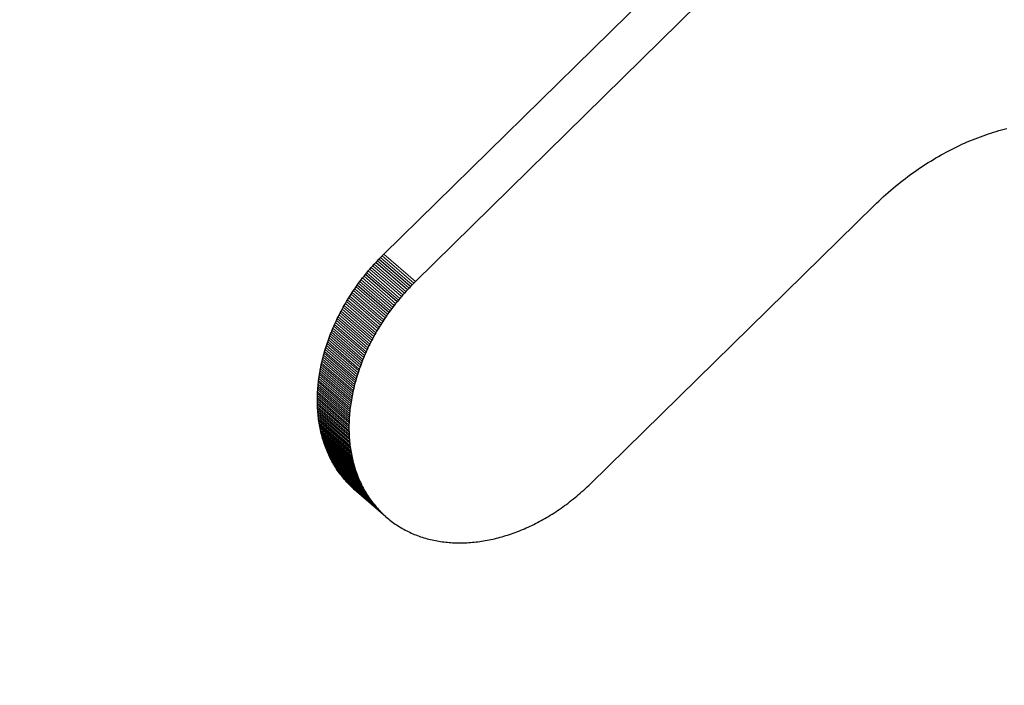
# Model space of a CAD drawing. Header units: millimetres. Extents: x 5 to 418, y 2 to 292.
# Tile 8 of 43: x 142.98 to 143.762, y 30.539 to 31.068. Entities that reach past the tile are written whole.
import ezdxf

# ---------------------------------------------------------------- set-up
doc = ezdxf.new("R2010")
doc.units = ezdxf.units.MM

msp = doc.modelspace()

# ---------------------------------------------------------------- linework, layer by layer
at = {"color": 7, "linetype": 'Continuous', "lineweight": 25}
for p, q in [((143.2693, 30.88134), (143.49384, 31.10183)), ((143.51894, 31.08011), (143.2944, 30.85962)), ((143.74733, 30.97618), (143.74943, 30.9769)), ((143.74943, 30.9769), (143.75152, 30.97758)), ((143.75152, 30.97758), (143.75362, 30.97825)), ((143.75362, 30.97825), (143.75571, 30.97888)), ((143.75571, 30.97888), (143.75781, 30.9795)), ((143.75781, 30.9795), (143.7599, 30.98008)), ((143.7599, 30.98008), (143.762, 30.98064)), ((143.762, 30.98064), (143.76409, 30.98117)), ((143.72849, 30.96862), (143.73058, 30.96956)), ((143.73058, 30.96956), (143.73267, 30.97047)), ((143.73267, 30.97047), (143.73476, 30.97136)), ((143.73476, 30.97136), (143.73685, 30.97224)), ((143.73685, 30.97224), (143.73895, 30.97308)), ((143.73895, 30.97308), (143.74104, 30.97389)), ((143.74104, 30.97389), (143.74314, 30.97467)), ((143.74314, 30.97467), (143.74524, 30.97544)), ((143.74524, 30.97544), (143.74733, 30.97618)), ((143.7119, 30.96018), (143.71396, 30.96132)), ((143.71396, 30.96132), (143.71603, 30.96244)), ((143.71603, 30.96244), (143.7181, 30.96353)), ((143.7181, 30.96353), (143.72017, 30.96459)), ((143.72017, 30.96459), (143.72224, 30.96564)), ((143.72224, 30.96564), (143.72432, 30.96666)), ((143.72432, 30.96666), (143.72641, 30.96765)), ((143.72641, 30.96765), (143.72849, 30.96862)), ((143.69963, 30.9528), (143.70167, 30.95409)), ((143.70167, 30.95409), (143.70371, 30.95536)), ((143.70371, 30.95536), (143.70575, 30.9566)), ((143.70575, 30.9566), (143.70779, 30.95782)), ((143.70779, 30.95782), (143.70985, 30.95901)), ((143.70985, 30.95901), (143.7119, 30.96018)), ((143.68757, 30.94452), (143.68956, 30.94596)), ((143.68956, 30.94596), (143.69157, 30.94738)), ((143.69157, 30.94738), (143.69358, 30.94877)), ((143.69358, 30.94877), (143.69558, 30.95014)), ((143.69558, 30.95014), (143.6976, 30.95148)), ((143.6976, 30.95148), (143.69963, 30.9528)), ((143.67771, 30.93695), (143.67967, 30.93851)), ((143.67967, 30.93851), (143.68164, 30.94005)), ((143.68164, 30.94005), (143.68361, 30.94156)), ((143.68361, 30.94156), (143.68559, 30.94305)), ((143.68559, 30.94305), (143.68757, 30.94452)), ((143.66807, 30.92876), (143.66998, 30.93045)), ((143.66998, 30.93045), (143.6719, 30.93211)), ((143.6719, 30.93211), (143.67383, 30.93375)), ((143.67383, 30.93375), (143.67577, 30.93536)), ((143.67577, 30.93536), (143.67771, 30.93695)), ((143.66053, 30.92178), (143.6624, 30.92355)), ((143.6624, 30.92355), (143.66428, 30.92532)), ((143.66428, 30.92532), (143.66618, 30.92705)), ((143.66618, 30.92705), (143.66807, 30.92876)), ((143.43331, 30.69898), (143.65867, 30.91997)), ((143.65867, 30.91997), (143.66053, 30.92178)), ((143.26293, 30.87479), (143.26418, 30.87611)), ((143.26418, 30.87611), (143.26543, 30.87743)), ((143.26543, 30.87743), (143.2667, 30.87874)), ((143.29053, 30.85571), (143.26543, 30.87743)), ((143.2667, 30.87874), (143.26799, 30.88005)), ((143.26799, 30.88005), (143.2693, 30.88134)), ((143.25581, 30.86663), (143.25695, 30.86801)), ((143.25695, 30.86801), (143.25812, 30.86938)), ((143.25812, 30.86938), (143.2593, 30.87075)), ((143.2593, 30.87075), (143.2605, 30.8721)), ((143.2605, 30.8721), (143.26171, 30.87344)), ((143.26171, 30.87344), (143.26293, 30.87479)), ((143.28803, 30.85306), (143.26293, 30.87479)), ((143.24925, 30.85821), (143.2503, 30.85963)), ((143.2503, 30.85963), (143.25138, 30.86105)), ((143.25138, 30.86105), (143.25245, 30.86245)), ((143.25245, 30.86245), (143.25356, 30.86385)), ((143.25356, 30.86385), (143.25467, 30.86525)), ((143.25467, 30.86525), (143.25581, 30.86663)), ((143.27977, 30.84352), (143.25467, 30.86525)), ((143.2944, 30.85962), (143.29309, 30.85832)), ((143.24423, 30.85101), (143.2452, 30.85247)), ((143.2452, 30.85247), (143.24619, 30.85391)), ((143.24619, 30.85391), (143.24719, 30.85535)), ((143.24719, 30.85535), (143.24821, 30.85678)), ((143.24821, 30.85678), (143.24925, 30.85821)), ((143.27331, 30.83506), (143.24821, 30.85678)), ((143.28803, 30.85306), (143.2868, 30.85172)), ((143.28927, 30.85439), (143.28803, 30.85306)), ((143.29053, 30.85571), (143.28927, 30.85439)), ((143.2918, 30.85702), (143.29053, 30.85571)), ((143.29309, 30.85832), (143.2918, 30.85702)), ((143.23961, 30.84367), (143.2405, 30.84515)), ((143.2405, 30.84515), (143.24141, 30.84662)), ((143.24141, 30.84662), (143.24233, 30.84809)), ((143.24233, 30.84809), (143.24327, 30.84955)), ((143.24327, 30.84955), (143.24423, 30.85101)), ((143.28091, 30.84491), (143.27977, 30.84352)), ((143.28205, 30.84628), (143.28091, 30.84491)), ((143.28322, 30.84766), (143.28205, 30.84628)), ((143.2844, 30.84902), (143.28322, 30.84766)), ((143.28559, 30.85038), (143.2844, 30.84902)), ((143.2868, 30.85172), (143.28559, 30.85038)), ((143.2346, 30.83471), (143.2354, 30.83622)), ((143.2354, 30.83622), (143.23621, 30.83772)), ((143.23621, 30.83772), (143.23704, 30.83921)), ((143.23704, 30.83921), (143.23788, 30.8407)), ((143.23788, 30.8407), (143.23873, 30.84219)), ((143.23873, 30.84219), (143.23961, 30.84367)), ((143.27435, 30.83648), (143.27331, 30.83506)), ((143.2754, 30.8379), (143.27435, 30.83648)), ((143.27647, 30.83932), (143.2754, 30.8379)), ((143.27755, 30.84072), (143.27647, 30.83932)), ((143.27865, 30.84213), (143.27755, 30.84072)), ((143.27977, 30.84352), (143.27865, 30.84213)), ((143.23089, 30.82715), (143.2316, 30.82867)), ((143.2316, 30.82867), (143.23233, 30.83018)), ((143.23233, 30.83018), (143.23307, 30.8317)), ((143.23307, 30.8317), (143.23383, 30.8332)), ((143.23383, 30.8332), (143.2346, 30.83471)), ((143.26932, 30.82928), (143.26837, 30.82783)), ((143.2703, 30.83074), (143.26932, 30.82928)), ((143.27129, 30.83218), (143.2703, 30.83074)), ((143.27229, 30.83362), (143.27129, 30.83218)), ((143.27331, 30.83506), (143.27229, 30.83362)), ((143.22759, 30.81951), (143.22821, 30.82105)), ((143.22821, 30.82105), (143.22886, 30.82257)), ((143.22886, 30.82257), (143.22952, 30.8241)), ((143.22952, 30.8241), (143.2302, 30.82563)), ((143.2302, 30.82563), (143.23089, 30.82715)), ((143.2647, 30.82195), (143.26383, 30.82046)), ((143.2656, 30.82343), (143.2647, 30.82195)), ((143.26651, 30.82489), (143.2656, 30.82343)), ((143.26743, 30.82637), (143.26651, 30.82489)), ((143.26837, 30.82783), (143.26743, 30.82637)), ((143.22471, 30.81183), (143.22525, 30.81338)), ((143.22525, 30.81338), (143.22581, 30.81491)), ((143.22581, 30.81491), (143.22638, 30.81645)), ((143.22638, 30.81645), (143.22698, 30.81798)), ((143.22698, 30.81798), (143.22759, 30.81951)), ((143.2597, 30.81299), (143.25893, 30.81148)), ((143.2605, 30.81449), (143.2597, 30.81299)), ((143.26131, 30.81599), (143.2605, 30.81449)), ((143.26214, 30.81748), (143.26131, 30.81599)), ((143.26298, 30.81898), (143.26214, 30.81748)), ((143.26383, 30.82046), (143.26298, 30.81898)), ((143.22225, 30.80414), (143.22271, 30.80568)), ((143.22271, 30.80568), (143.22319, 30.80722)), ((143.22319, 30.80722), (143.22368, 30.80876)), ((143.22368, 30.80876), (143.22419, 30.81029)), ((143.22419, 30.81029), (143.22471, 30.81183)), ((143.25599, 30.80543), (143.2553, 30.8039)), ((143.2567, 30.80694), (143.25599, 30.80543)), ((143.25743, 30.80846), (143.2567, 30.80694)), ((143.25817, 30.80997), (143.25743, 30.80846)), ((143.25893, 30.81148), (143.25817, 30.80997)), ((143.22023, 30.79643), (143.2206, 30.79797)), ((143.2206, 30.79797), (143.22099, 30.79952)), ((143.22099, 30.79952), (143.22139, 30.80105)), ((143.22139, 30.80105), (143.22182, 30.8026)), ((143.22182, 30.8026), (143.22225, 30.80414)), ((143.25269, 30.79779), (143.25208, 30.79625)), ((143.25331, 30.79932), (143.25269, 30.79779)), ((143.25396, 30.80085), (143.25331, 30.79932)), ((143.25461, 30.80238), (143.25396, 30.80085)), ((143.2553, 30.8039), (143.25461, 30.80238)), ((143.21893, 30.79029), (143.21922, 30.79183)), ((143.21922, 30.79183), (143.21955, 30.79336)), ((143.21955, 30.79336), (143.21988, 30.7949)), ((143.21988, 30.7949), (143.22023, 30.79643)), ((143.24981, 30.79011), (143.24929, 30.78857)), ((143.25035, 30.79165), (143.24981, 30.79011)), ((143.25091, 30.79318), (143.25035, 30.79165)), ((143.25148, 30.79472), (143.25091, 30.79318)), ((143.25208, 30.79625), (143.25148, 30.79472)), ((143.21748, 30.78112), (143.21767, 30.78264)), ((143.21767, 30.78264), (143.21789, 30.78417)), ((143.21789, 30.78417), (143.21812, 30.7857)), ((143.21812, 30.7857), (143.21837, 30.78723)), ((143.21837, 30.78723), (143.21863, 30.78876)), ((143.24735, 30.78241), (143.24692, 30.78087)), ((143.24781, 30.78395), (143.24735, 30.78241)), ((143.24829, 30.78549), (143.24781, 30.78395)), ((143.24878, 30.78703), (143.24829, 30.78549)), ((143.24929, 30.78857), (143.24878, 30.78703)), ((143.21668, 30.77206), (143.21676, 30.77356)), ((143.21676, 30.77356), (143.21688, 30.77507)), ((143.21688, 30.77507), (143.217, 30.77657)), ((143.217, 30.77657), (143.21714, 30.77809)), ((143.21714, 30.77809), (143.2173, 30.77961)), ((143.2173, 30.77961), (143.21748, 30.78112)), ((143.24533, 30.77471), (143.24497, 30.77317)), ((143.2457, 30.77625), (143.24533, 30.77471)), ((143.24609, 30.77779), (143.2457, 30.77625)), ((143.24649, 30.77933), (143.24609, 30.77779)), ((143.24692, 30.78087), (143.24649, 30.77933)), ((143.21649, 30.76608), (143.21651, 30.76757)), ((143.21649, 30.7646), (143.21649, 30.76608)), ((143.21651, 30.76757), (143.21655, 30.76906)), ((143.21655, 30.76906), (143.2166, 30.77056)), ((143.2166, 30.77056), (143.21668, 30.77206)), ((143.24373, 30.76703), (143.24347, 30.7655)), ((143.24432, 30.7701), (143.24402, 30.76856)), ((143.24464, 30.77164), (143.24432, 30.7701)), ((143.24497, 30.77317), (143.24464, 30.77164)), ((143.21651, 30.76312), (143.21649, 30.7646)), ((143.21654, 30.76165), (143.21651, 30.76312)), ((143.21659, 30.76018), (143.21654, 30.76165)), ((143.21667, 30.75872), (143.21659, 30.76018)), ((143.21675, 30.75726), (143.21667, 30.75872)), ((143.24258, 30.7594), (143.2424, 30.75788)), ((143.24277, 30.76092), (143.24258, 30.7594)), ((143.24299, 30.76244), (143.24277, 30.76092)), ((143.24322, 30.76398), (143.24299, 30.76244)), ((143.24347, 30.7655), (143.24322, 30.76398)), ((143.21686, 30.75581), (143.21675, 30.75726)), ((143.21699, 30.75436), (143.21686, 30.75581)), ((143.21713, 30.75293), (143.21699, 30.75436)), ((143.21729, 30.75149), (143.21713, 30.75293)), ((143.21748, 30.75006), (143.21729, 30.75149)), ((143.24177, 30.75033), (143.2417, 30.74883)), ((143.24186, 30.75183), (143.24177, 30.75033)), ((143.24197, 30.75334), (143.24186, 30.75183)), ((143.24209, 30.75485), (143.24197, 30.75334)), ((143.24224, 30.75636), (143.24209, 30.75485)), ((143.2424, 30.75788), (143.24224, 30.75636)), ((143.21768, 30.74864), (143.21748, 30.75006)), ((143.21789, 30.74723), (143.21768, 30.74864)), ((143.21812, 30.74582), (143.21789, 30.74723)), ((143.21838, 30.74442), (143.21812, 30.74582)), ((143.21865, 30.74303), (143.21838, 30.74442)), ((143.21895, 30.74164), (143.21865, 30.74303)), ((143.24161, 30.74585), (143.24159, 30.74435)), ((143.24159, 30.74435), (143.24159, 30.74287)), ((143.24159, 30.74287), (143.2416, 30.7414)), ((143.24165, 30.74733), (143.24161, 30.74585)), ((143.2417, 30.74883), (143.24165, 30.74733)), ((143.21925, 30.74026), (143.21895, 30.74164)), ((143.21958, 30.73889), (143.21925, 30.74026)), ((143.21992, 30.73753), (143.21958, 30.73889)), ((143.22029, 30.73617), (143.21992, 30.73753)), ((143.22067, 30.73483), (143.22029, 30.73617)), ((143.22108, 30.73349), (143.22067, 30.73483)), ((143.2416, 30.7414), (143.24164, 30.73993)), ((143.24164, 30.73993), (143.24169, 30.73846)), ((143.24169, 30.73846), (143.24177, 30.73699)), ((143.24177, 30.73699), (143.24185, 30.73553)), ((143.24185, 30.73553), (143.24196, 30.73409)), ((143.22149, 30.73216), (143.22108, 30.73349)), ((143.22193, 30.73084), (143.22149, 30.73216)), ((143.2224, 30.72953), (143.22193, 30.73084)), ((143.22287, 30.72822), (143.2224, 30.72953)), ((143.22336, 30.72693), (143.22287, 30.72822)), ((143.22388, 30.72565), (143.22336, 30.72693)), ((143.24196, 30.73409), (143.24209, 30.73264)), ((143.24209, 30.73264), (143.24223, 30.7312)), ((143.24223, 30.7312), (143.24239, 30.72977)), ((143.24239, 30.72977), (143.24257, 30.72834)), ((143.24257, 30.72834), (143.24278, 30.72692)), ((143.24278, 30.72692), (143.24299, 30.7255)), ((143.22441, 30.72437), (143.22388, 30.72565)), ((143.22496, 30.72311), (143.22441, 30.72437)), ((143.22553, 30.72186), (143.22496, 30.72311)), ((143.22612, 30.72061), (143.22553, 30.72186)), ((143.22674, 30.71938), (143.22612, 30.72061)), ((143.22736, 30.71815), (143.22674, 30.71938)), ((143.24299, 30.7255), (143.24322, 30.72409)), ((143.24322, 30.72409), (143.24348, 30.7227)), ((143.24348, 30.7227), (143.24375, 30.7213)), ((143.24375, 30.7213), (143.24404, 30.71992)), ((143.24404, 30.71992), (143.24435, 30.71854)), ((143.228, 30.71695), (143.22736, 30.71815)), ((143.25245, 30.69643), (143.22736, 30.71815)), ((143.22867, 30.71574), (143.228, 30.71695)), ((143.22936, 30.71455), (143.22867, 30.71574)), ((143.23006, 30.71338), (143.22936, 30.71455)), ((143.23078, 30.71221), (143.23006, 30.71338)), ((143.23153, 30.71105), (143.23078, 30.71221)), ((143.23229, 30.70991), (143.23153, 30.71105)), ((143.24435, 30.71854), (143.24468, 30.71717)), ((143.24468, 30.71717), (143.24502, 30.7158)), ((143.24502, 30.7158), (143.24539, 30.71444)), ((143.24539, 30.71444), (143.24577, 30.7131)), ((143.24577, 30.7131), (143.24618, 30.71176)), ((143.24618, 30.71176), (143.24659, 30.71043)), ((143.23307, 30.70878), (143.23229, 30.70991)), ((143.23387, 30.70766), (143.23307, 30.70878)), ((143.23469, 30.70656), (143.23387, 30.70766)), ((143.23553, 30.70546), (143.23469, 30.70656)), ((143.23638, 30.70438), (143.23553, 30.70546)), ((143.23726, 30.70331), (143.23638, 30.70438)), ((143.23816, 30.70226), (143.23726, 30.70331)), ((143.24659, 30.71043), (143.24703, 30.70911)), ((143.24703, 30.70911), (143.24749, 30.7078)), ((143.24749, 30.7078), (143.24797, 30.7065)), ((143.24797, 30.7065), (143.24846, 30.70521)), ((143.24846, 30.70521), (143.24897, 30.70392)), ((143.24897, 30.70392), (143.24951, 30.70265)), ((143.23908, 30.70122), (143.23816, 30.70226)), ((143.24, 30.7002), (143.23908, 30.70122)), ((143.24094, 30.69921), (143.24, 30.7002)), ((143.24189, 30.69822), (143.24094, 30.69921)), ((143.24286, 30.69727), (143.24189, 30.69822)), ((143.24384, 30.69632), (143.24286, 30.69727)), ((143.24483, 30.6954), (143.24384, 30.69632)), ((143.24584, 30.6945), (143.24483, 30.6954)), ((143.24951, 30.70265), (143.25006, 30.70139)), ((143.25006, 30.70139), (143.25063, 30.70013)), ((143.25063, 30.70013), (143.25122, 30.69889)), ((143.25122, 30.69889), (143.25183, 30.69765)), ((143.25183, 30.69765), (143.25245, 30.69643)), ((143.25245, 30.69643), (143.2531, 30.69522)), ((143.42934, 30.69519), (143.43067, 30.69644)), ((143.43067, 30.69644), (143.432, 30.6977)), ((143.432, 30.6977), (143.43331, 30.69898)), ((143.27094, 30.67278), (143.24584, 30.6945)), ((143.2531, 30.69522), (143.25377, 30.69402)), ((143.25377, 30.69402), (143.25446, 30.69283)), ((143.25446, 30.69283), (143.25516, 30.69165)), ((143.25516, 30.69165), (143.25588, 30.69049)), ((143.25588, 30.69049), (143.25662, 30.68933)), ((143.25662, 30.68933), (143.25738, 30.68818)), ((143.25738, 30.68818), (143.25816, 30.68706)), ((143.41983, 30.68696), (143.42121, 30.68809)), ((143.42121, 30.68809), (143.42259, 30.68923)), ((143.42259, 30.68923), (143.42395, 30.69039)), ((143.42395, 30.69039), (143.4253, 30.69156)), ((143.4253, 30.69156), (143.42666, 30.69275)), ((143.42666, 30.69275), (143.428, 30.69397)), ((143.428, 30.69397), (143.42934, 30.69519)), ((143.25816, 30.68706), (143.25897, 30.68593)), ((143.25897, 30.68593), (143.25978, 30.68483)), ((143.25978, 30.68483), (143.26062, 30.68374)), ((143.26062, 30.68374), (143.26148, 30.68265)), ((143.26148, 30.68265), (143.26236, 30.68159)), ((143.26236, 30.68159), (143.26326, 30.68053)), ((143.26326, 30.68053), (143.26417, 30.67949)), ((143.41004, 30.67958), (143.41145, 30.68058)), ((143.41145, 30.68058), (143.41287, 30.68161)), ((143.41287, 30.68161), (143.41427, 30.68264)), ((143.41427, 30.68264), (143.41567, 30.6837)), ((143.41567, 30.6837), (143.41707, 30.68477)), ((143.41707, 30.68477), (143.41845, 30.68586)), ((143.41845, 30.68586), (143.41983, 30.68696)), ((143.26417, 30.67949), (143.2651, 30.67847)), ((143.2651, 30.67847), (143.26603, 30.67748)), ((143.26603, 30.67748), (143.26699, 30.6765)), ((143.26699, 30.6765), (143.26795, 30.67554)), ((143.26795, 30.67554), (143.26894, 30.6746)), ((143.26894, 30.6746), (143.26993, 30.67368)), ((143.26993, 30.67368), (143.27094, 30.67278)), ((143.27094, 30.67278), (143.27196, 30.6719)), ((143.27196, 30.6719), (143.27298, 30.67104)), ((143.3971, 30.67136), (143.39856, 30.67221)), ((143.39856, 30.67221), (143.40001, 30.67307)), ((143.40001, 30.67307), (143.40145, 30.67395)), ((143.40145, 30.67395), (143.40289, 30.67484)), ((143.40289, 30.67484), (143.40433, 30.67575)), ((143.40433, 30.67575), (143.40576, 30.67668)), ((143.40576, 30.67668), (143.40719, 30.67763)), ((143.40719, 30.67763), (143.40861, 30.6786)), ((143.40861, 30.6786), (143.41004, 30.67958)), ((143.27298, 30.67104), (143.27403, 30.6702)), ((143.27403, 30.6702), (143.27509, 30.66937)), ((143.27509, 30.66937), (143.27615, 30.66857)), ((143.27615, 30.66857), (143.27723, 30.66778)), ((143.27723, 30.66778), (143.27833, 30.66702)), ((143.27833, 30.66702), (143.27943, 30.66627)), ((143.27943, 30.66627), (143.28054, 30.66554)), ((143.28054, 30.66554), (143.28167, 30.66484)), ((143.28167, 30.66484), (143.2828, 30.66415)), ((143.2828, 30.66415), (143.28395, 30.66348)), ((143.38243, 30.66391), (143.38391, 30.66457)), ((143.38391, 30.66457), (143.38538, 30.66525)), ((143.38538, 30.66525), (143.38686, 30.66596)), ((143.38686, 30.66596), (143.38833, 30.66667)), ((143.38833, 30.66667), (143.38979, 30.66741)), ((143.38979, 30.66741), (143.39126, 30.66817)), ((143.39126, 30.66817), (143.39273, 30.66894)), ((143.39273, 30.66894), (143.39419, 30.66973)), ((143.39419, 30.66973), (143.39565, 30.67053)), ((143.39565, 30.67053), (143.3971, 30.67136)), ((143.28395, 30.66348), (143.28511, 30.66283)), ((143.28511, 30.66283), (143.28628, 30.6622)), ((143.28628, 30.6622), (143.28745, 30.66159)), ((143.28745, 30.66159), (143.28865, 30.661)), ((143.28865, 30.661), (143.28985, 30.66042)), ((143.28985, 30.66042), (143.29105, 30.65986)), ((143.29105, 30.65986), (143.29227, 30.65933)), ((143.29227, 30.65933), (143.2935, 30.65881)), ((143.2935, 30.65881), (143.29474, 30.65832)), ((143.29474, 30.65832), (143.29598, 30.65784)), ((143.29598, 30.65784), (143.29724, 30.65738)), ((143.29724, 30.65738), (143.2985, 30.65694)), ((143.2985, 30.65694), (143.29977, 30.65652)), ((143.29977, 30.65652), (143.30106, 30.65612)), ((143.36019, 30.65608), (143.36168, 30.65648)), ((143.36168, 30.65648), (143.36316, 30.65689)), ((143.36316, 30.65689), (143.36464, 30.65733)), ((143.36464, 30.65733), (143.36612, 30.65778)), ((143.36612, 30.65778), (143.36761, 30.65825)), ((143.36761, 30.65825), (143.3691, 30.65873)), ((143.3691, 30.65873), (143.37058, 30.65923)), ((143.37058, 30.65923), (143.37206, 30.65976)), ((143.37206, 30.65976), (143.37354, 30.66029)), ((143.37354, 30.66029), (143.37503, 30.66085)), ((143.37503, 30.66085), (143.37651, 30.66142)), ((143.37651, 30.66142), (143.37799, 30.66202)), ((143.37799, 30.66202), (143.37947, 30.66263)), ((143.37947, 30.66263), (143.38095, 30.66326)), ((143.38095, 30.66326), (143.38243, 30.66391)), ((143.30106, 30.65612), (143.30234, 30.65574)), ((143.30234, 30.65574), (143.30364, 30.65537)), ((143.30364, 30.65537), (143.30495, 30.65503)), ((143.30495, 30.65503), (143.30626, 30.6547)), ((143.30626, 30.6547), (143.30758, 30.65439)), ((143.30758, 30.65439), (143.3089, 30.6541)), ((143.3089, 30.6541), (143.31024, 30.65383)), ((143.31024, 30.65383), (143.31158, 30.65357)), ((143.31158, 30.65357), (143.31293, 30.65335)), ((143.31293, 30.65335), (143.31429, 30.65313)), ((143.31429, 30.65313), (143.31566, 30.65294)), ((143.31566, 30.65294), (143.31702, 30.65276)), ((143.31702, 30.65276), (143.3184, 30.6526)), ((143.3184, 30.6526), (143.31977, 30.65247)), ((143.31977, 30.65247), (143.32116, 30.65234)), ((143.32116, 30.65234), (143.32255, 30.65224)), ((143.32255, 30.65224), (143.32395, 30.65216)), ((143.32395, 30.65216), (143.32536, 30.6521)), ((143.32536, 30.6521), (143.32677, 30.65205)), ((143.32677, 30.65205), (143.32818, 30.65202)), ((143.32818, 30.65202), (143.3296, 30.65202)), ((143.3296, 30.65202), (143.33102, 30.65202)), ((143.33102, 30.65202), (143.33245, 30.65205)), ((143.33245, 30.65205), (143.33388, 30.6521)), ((143.33388, 30.6521), (143.33531, 30.65216)), ((143.33531, 30.65216), (143.33675, 30.65225)), ((143.33675, 30.65225), (143.3382, 30.65235)), ((143.3382, 30.65235), (143.33965, 30.65247)), ((143.3411, 30.65261), (143.34255, 30.65277)), ((143.34255, 30.65277), (143.34401, 30.65294)), ((143.34401, 30.65294), (143.34547, 30.65313)), ((143.34547, 30.65313), (143.34694, 30.65335)), ((143.34694, 30.65335), (143.3484, 30.65358)), ((143.3484, 30.65358), (143.34987, 30.65383)), ((143.34987, 30.65383), (143.35134, 30.65409)), ((143.35134, 30.65409), (143.35281, 30.65439)), ((143.35281, 30.65439), (143.35428, 30.65469)), ((143.35428, 30.65469), (143.35576, 30.65501)), ((143.35576, 30.65501), (143.35723, 30.65535)), ((143.35723, 30.65535), (143.35871, 30.65571)), ((143.35871, 30.65571), (143.36019, 30.65608))]:
    msp.add_line(p, q, dxfattribs=at)
at = {"color": 7, "linetype": 'Continuous', "lineweight": 18}
for p, q in [((143.28927, 30.85439), (143.26418, 30.87611)), ((143.2918, 30.85702), (143.2667, 30.87874)), ((143.29309, 30.85832), (143.26799, 30.88005)), ((143.2944, 30.85962), (143.2693, 30.88134)), ((143.28205, 30.84628), (143.25695, 30.86801)), ((143.28322, 30.84766), (143.25812, 30.86938)), ((143.2844, 30.84902), (143.2593, 30.87075)), ((143.28559, 30.85038), (143.2605, 30.8721)), ((143.2868, 30.85172), (143.26171, 30.87344)), ((143.2754, 30.8379), (143.2503, 30.85963)), ((143.27647, 30.83932), (143.25138, 30.86105)), ((143.27755, 30.84072), (143.25245, 30.86245)), ((143.27865, 30.84213), (143.25356, 30.86385)), ((143.28091, 30.84491), (143.25581, 30.86663)), ((143.2703, 30.83074), (143.2452, 30.85247)), ((143.27129, 30.83218), (143.24619, 30.85391)), ((143.27229, 30.83362), (143.24719, 30.85535)), ((143.27435, 30.83648), (143.24925, 30.85821)), ((143.2656, 30.82343), (143.2405, 30.84515)), ((143.26651, 30.82489), (143.24141, 30.84662)), ((143.26743, 30.82637), (143.24233, 30.84809)), ((143.26837, 30.82783), (143.24327, 30.84955)), ((143.26932, 30.82928), (143.24423, 30.85101)), ((143.2605, 30.81449), (143.2354, 30.83622)), ((143.26131, 30.81599), (143.23621, 30.83772)), ((143.26214, 30.81748), (143.23704, 30.83921)), ((143.26298, 30.81898), (143.23788, 30.8407)), ((143.26383, 30.82046), (143.23873, 30.84219)), ((143.2647, 30.82195), (143.23961, 30.84367)), ((143.2567, 30.80694), (143.2316, 30.82867)), ((143.25743, 30.80846), (143.23233, 30.83018)), ((143.25817, 30.80997), (143.23307, 30.8317)), ((143.25893, 30.81148), (143.23383, 30.8332)), ((143.2597, 30.81299), (143.2346, 30.83471)), ((143.25331, 30.79932), (143.22821, 30.82105)), ((143.25396, 30.80085), (143.22886, 30.82257)), ((143.25461, 30.80238), (143.22952, 30.8241)), ((143.2553, 30.8039), (143.2302, 30.82563)), ((143.25599, 30.80543), (143.23089, 30.82715)), ((143.25035, 30.79165), (143.22525, 30.81338)), ((143.25091, 30.79318), (143.22581, 30.81491)), ((143.25148, 30.79472), (143.22638, 30.81645)), ((143.25208, 30.79625), (143.22698, 30.81798)), ((143.25269, 30.79779), (143.22759, 30.81951)), ((143.24781, 30.78395), (143.22271, 30.80568)), ((143.24829, 30.78549), (143.22319, 30.80722)), ((143.24878, 30.78703), (143.22368, 30.80876)), ((143.24929, 30.78857), (143.22419, 30.81029)), ((143.24981, 30.79011), (143.22471, 30.81183)), ((143.2457, 30.77625), (143.2206, 30.79797)), ((143.24609, 30.77779), (143.22099, 30.79952)), ((143.24649, 30.77933), (143.22139, 30.80105)), ((143.24692, 30.78087), (143.22182, 30.8026)), ((143.24735, 30.78241), (143.22225, 30.80414)), ((143.24402, 30.76856), (143.21893, 30.79029)), ((143.24432, 30.7701), (143.21922, 30.79183)), ((143.24464, 30.77164), (143.21955, 30.79336)), ((143.24497, 30.77317), (143.21988, 30.7949)), ((143.24533, 30.77471), (143.22023, 30.79643)), ((143.24277, 30.76092), (143.21767, 30.78264)), ((143.24299, 30.76244), (143.21789, 30.78417)), ((143.24322, 30.76398), (143.21812, 30.7857)), ((143.24347, 30.7655), (143.21837, 30.78723)), ((143.24373, 30.76703), (143.21863, 30.78876)), ((143.24186, 30.75183), (143.21676, 30.77356)), ((143.24197, 30.75334), (143.21688, 30.77507)), ((143.24209, 30.75485), (143.217, 30.77657)), ((143.24224, 30.75636), (143.21714, 30.77809)), ((143.2424, 30.75788), (143.2173, 30.77961)), ((143.24258, 30.7594), (143.21748, 30.78112)), ((143.24159, 30.74435), (143.21649, 30.76608)), ((143.24161, 30.74585), (143.21651, 30.76757)), ((143.24165, 30.74733), (143.21655, 30.76906)), ((143.2417, 30.74883), (143.2166, 30.77056)), ((143.24177, 30.75033), (143.21668, 30.77206)), ((143.24159, 30.74287), (143.21649, 30.7646)), ((143.2416, 30.7414), (143.21651, 30.76312)), ((143.24164, 30.73993), (143.21654, 30.76165)), ((143.24169, 30.73846), (143.21659, 30.76018)), ((143.24177, 30.73699), (143.21667, 30.75872)), ((143.24185, 30.73553), (143.21675, 30.75726)), ((143.24196, 30.73409), (143.21686, 30.75581)), ((143.24209, 30.73264), (143.21699, 30.75436)), ((143.24223, 30.7312), (143.21713, 30.75293)), ((143.24239, 30.72977), (143.21729, 30.75149)), ((143.24257, 30.72834), (143.21748, 30.75006)), ((143.24278, 30.72692), (143.21768, 30.74864)), ((143.24299, 30.7255), (143.21789, 30.74723)), ((143.24322, 30.72409), (143.21812, 30.74582)), ((143.24348, 30.7227), (143.21838, 30.74442)), ((143.24375, 30.7213), (143.21865, 30.74303)), ((143.24404, 30.71992), (143.21895, 30.74164)), ((143.24435, 30.71854), (143.21925, 30.74026)), ((143.24468, 30.71717), (143.21958, 30.73889)), ((143.24502, 30.7158), (143.21992, 30.73753)), ((143.24539, 30.71444), (143.22029, 30.73617)), ((143.24577, 30.7131), (143.22067, 30.73483)), ((143.24618, 30.71176), (143.22108, 30.73349)), ((143.24659, 30.71043), (143.22149, 30.73216)), ((143.24703, 30.70911), (143.22193, 30.73084)), ((143.24749, 30.7078), (143.2224, 30.72953)), ((143.24797, 30.7065), (143.22287, 30.72822)), ((143.24846, 30.70521), (143.22336, 30.72693)), ((143.24897, 30.70392), (143.22388, 30.72565)), ((143.24951, 30.70265), (143.22441, 30.72437)), ((143.25006, 30.70139), (143.22496, 30.72311)), ((143.25063, 30.70013), (143.22553, 30.72186)), ((143.25122, 30.69889), (143.22612, 30.72061)), ((143.25183, 30.69765), (143.22674, 30.71938)), ((143.2531, 30.69522), (143.228, 30.71695)), ((143.25377, 30.69402), (143.22867, 30.71574)), ((143.25446, 30.69283), (143.22936, 30.71455)), ((143.25516, 30.69165), (143.23006, 30.71338)), ((143.25588, 30.69049), (143.23078, 30.71221)), ((143.25662, 30.68933), (143.23153, 30.71105)), ((143.25738, 30.68818), (143.23229, 30.70991)), ((143.25816, 30.68706), (143.23307, 30.70878)), ((143.25897, 30.68593), (143.23387, 30.70766)), ((143.25978, 30.68483), (143.23469, 30.70656)), ((143.26062, 30.68374), (143.23553, 30.70546)), ((143.26148, 30.68265), (143.23638, 30.70438)), ((143.26236, 30.68159), (143.23726, 30.70331)), ((143.26326, 30.68053), (143.23816, 30.70226)), ((143.26417, 30.67949), (143.23908, 30.70122)), ((143.2651, 30.67847), (143.24, 30.7002)), ((143.26603, 30.67748), (143.24094, 30.69921)), ((143.26699, 30.6765), (143.24189, 30.69822)), ((143.26795, 30.67554), (143.24286, 30.69727)), ((143.26894, 30.6746), (143.24384, 30.69632)), ((143.26993, 30.67368), (143.24483, 30.6954))]:
    msp.add_line(p, q, dxfattribs=at)
at = {"color": 7, "linetype": 'Continuous', "lineweight": 25}
for points, knots in [([(145.37957, 38.85233), (145.30428, 38.88809), (145.15383, 38.95955), (144.92198, 39.05608), (144.68621, 39.14457), (144.4464, 39.22422), (144.20303, 39.29518), (143.95641, 39.35739), (143.70691, 39.41086), (143.40535, 39.46436), (142.977, 39.52115), (142.43026, 39.5565), (141.85385, 39.54989), (141.123, 39.49571), (140.21628, 39.34857), (138.72061, 38.92158), (136.86794, 38.0512), (135.14923, 36.77949), (134.07894, 35.72959), (133.50645, 35.08449), (133.01142, 34.47095), (132.38516, 33.58499), (131.82811, 32.6106), (131.41811, 31.71929), (131.17375, 31.09175), (130.99481, 30.55599), (130.90565, 30.23002), (130.8654, 30.08284)], [0, 0, 0, 0, 0.015877, 0.031725, 0.047536, 0.063304, 0.079022, 0.094683, 0.110279, 0.125806, 0.150402, 0.18813, 0.222864, 0.250489, 0.313247, 0.37544, 0.500291, 0.624837, 0.687395, 0.717361, 0.74961, 0.801475, 0.87472, 0.913753, 0.947624, 0.976351, 1, 1, 1, 1]), ([(130.8654, 30.08284), (131.13985, 30.86927), (131.68886, 32.44242), (133.13281, 34.61254), (134.92281, 36.47658), (136.99077, 37.92561), (139.19312, 38.8604), (141.38923, 39.22425), (143.43751, 39.00265), (145.20367, 38.20249), (146.57521, 36.88004), (147.46451, 35.1244), (147.80684, 33.04302), (147.58428, 30.7744), (146.80974, 28.46372), (145.52253, 26.25832), (143.81172, 24.30392), (141.78248, 22.72162), (139.55551, 21.61895), (137.27699, 21.06342), (135.10299, 21.10591), (133.26099, 21.63048), (132.36388, 22.36971), (131.97969, 22.6863)], [0, 0, 0, 0, 0.0485, 0.09702, 0.14447, 0.192878, 0.241469, 0.288957, 0.337259, 0.385903, 0.433465, 0.481642, 0.530324, 0.577995, 0.626032, 0.674734, 0.722547, 0.770428, 0.819134, 0.867108, 0.914834, 0.963527, 1, 1, 1, 1]), ([(146.1367, 37.15592), (146.47053, 36.67142), (147.17189, 35.65353), (147.5877, 33.65016), (147.48964, 31.4166), (146.82506, 29.10036), (145.63913, 26.86128), (144.00682, 24.8446), (142.03477, 23.17582), (139.83773, 21.96686), (137.46172, 21.26481), (135.08095, 21.22395), (133.0767, 21.75801), (132.16632, 22.56397), (131.81526, 22.87476)], [0, 0, 0, 0, 0.0772698, 0.162339, 0.2461281, 0.3294854, 0.4145313, 0.4985764, 0.5817197, 0.6667126, 0.7509861, 0.8444545, 0.9400186, 1, 1, 1, 1]), ([(136.51181, 20.62339), (136.58573, 20.61818), (136.73731, 20.60749), (136.97312, 20.6001), (137.22215, 20.59968), (137.48455, 20.60795), (137.87272, 20.63315), (138.3913, 20.69474), (139.17239, 20.84457), (140.25119, 21.15454), (141.58106, 21.72878), (142.88776, 22.519), (144.05228, 23.4161), (145.09049, 24.40184), (146.22305, 25.72554), (147.10578, 27.08172), (147.74631, 28.38859), (148.13459, 29.3824), (148.43095, 30.38575), (148.58674, 31.16808), (148.66747, 31.76483), (148.7106, 32.20736), (148.73945, 32.75439), (148.72886, 33.14643), (148.72307, 33.36044)], [0, 0, 0, 0, 0.0130617, 0.0267873, 0.0411647, 0.0561802, 0.0718319, 0.1073044, 0.1435379, 0.2021734, 0.2861674, 0.3655602, 0.4287333, 0.5001826, 0.5713536, 0.6784303, 0.732454, 0.7855064, 0.8380943, 0.8923504, 0.9104303, 0.9343261, 0.9641498, 1, 1, 1, 1])]:
    msp.add_open_spline(points, degree=3, knots=knots, dxfattribs=at)
for points in [[(143.21863, 30.78876), (143.21873, 30.78927), (143.21883, 30.78978), (143.21893, 30.79029)], [(143.24402, 30.76856), (143.24393, 30.76805), (143.24383, 30.76754), (143.24373, 30.76703)], [(143.33965, 30.65247), (143.34013, 30.65252), (143.34061, 30.65256), (143.3411, 30.65261)]]:
    msp.add_open_spline(points, degree=3, dxfattribs=at)

doc.saveas('drawing.dxf')
